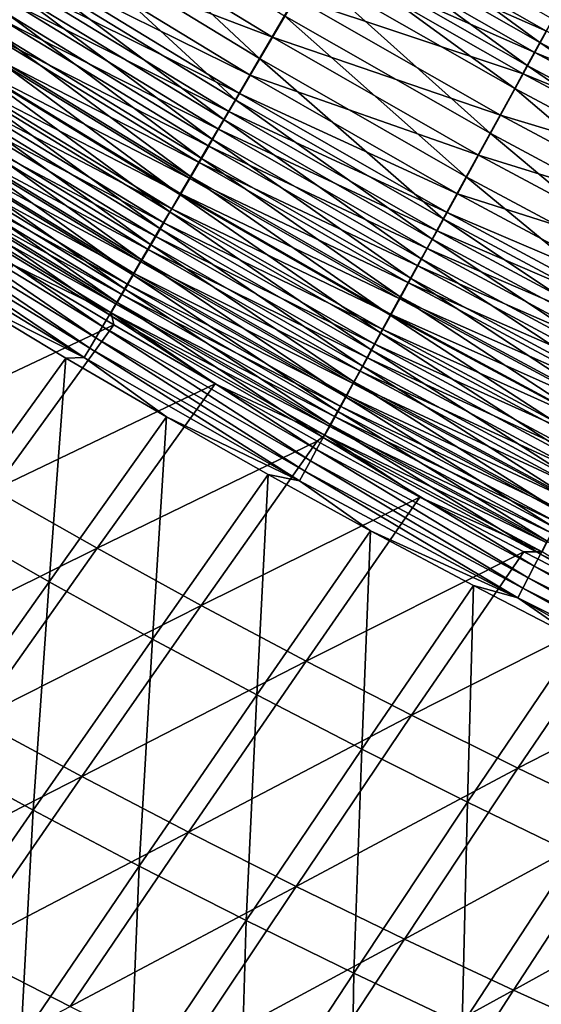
# Model space of a CAD drawing. Header units: metres. Extents: x 0 to 1400, y -1400 to 0.
# Tile 66 of 256: x 427 to 454, y -1156 to -1104. Entities that reach past the tile are written whole.
import ezdxf

# ---------------------------------------------------------------- set-up
doc = ezdxf.new("R2010")
doc.units = ezdxf.units.M

msp = doc.modelspace()

# ---------------------------------------------------------------- linework, layer by layer
at = {"layer": 'None'}
for points in [[(428.48233, -1099.041138, -499.664429), (429.870239, -1096.81897, -500.816467), (439.259033, -1105.618286, -499.645813)], [(429.870239, -1096.81897, -500.816467), (440.586548, -1103.353027, -500.803467), (439.259033, -1105.618286, -499.645813)], [(443.357544, -1098.624756, -502.508362), (444.06842, -1097.411743, -502.803589), (454.122711, -1104.765259, -502.503143)], [(444.06842, -1097.411743, -502.803589), (454.801056, -1103.529297, -502.800018), (454.122711, -1104.765259, -502.503143)], [(427.960693, -1099.90918, -495.728088), (439.940918, -1104.491577, -496.949951), (429.192657, -1097.934937, -496.967316)], [(429.192657, -1097.934937, -496.967316), (439.940918, -1104.491577, -496.949951), (441.16333, -1102.403564, -498.016388)], [(443.065857, -1099.153809, -499.266052), (454.465485, -1104.176514, -499.581482), (443.714844, -1098.045288, -499.586487)], [(443.714844, -1098.045288, -499.586487), (454.465485, -1104.176514, -499.581482), (455.090027, -1103.037354, -499.854767)], [(442.65271, -1099.827393, -502.160339), (443.357544, -1098.624756, -502.508362), (453.450195, -1105.990601, -502.153229)], [(443.357544, -1098.624756, -502.508362), (454.122711, -1104.765259, -502.503143), (453.450195, -1105.990601, -502.153229)], [(437.979797, -1107.801147, -498.29425), (427.144623, -1101.182861, -498.319366), (428.48233, -1099.041138, -499.664429)], [(439.259033, -1105.618286, -499.645813), (437.979797, -1107.801147, -498.29425), (428.48233, -1099.041138, -499.664429)], [(442.423615, -1100.250854, -498.897247), (453.846375, -1105.305908, -499.259277), (443.065857, -1099.153809, -499.266052)], [(443.065857, -1099.153809, -499.266052), (453.846375, -1105.305908, -499.259277), (454.465485, -1104.176514, -499.581482)], [(427.364166, -1100.865112, -495.043854), (438.763, -1106.50354, -495.704773), (427.960693, -1099.90918, -495.728088)], [(427.960693, -1099.90918, -495.728088), (438.763, -1106.50354, -495.704773), (439.940918, -1104.491577, -496.949951)], [(441.955231, -1101.017578, -501.759827), (442.65271, -1099.827393, -502.160339), (452.784698, -1107.203247, -501.750519)], [(442.65271, -1099.827393, -502.160339), (453.450195, -1105.990601, -502.153229), (452.784698, -1107.203247, -501.750519)], [(441.16333, -1102.403564, -498.016388), (453.233673, -1106.423462, -498.888428), (442.423615, -1100.250854, -498.897247)], [(442.423615, -1100.250854, -498.897247), (453.233673, -1106.423462, -498.888428), (453.846375, -1105.305908, -499.259277)], [(426.781738, -1101.798462, -494.317627), (438.192749, -1107.477661, -495.017273), (427.364166, -1100.865112, -495.043854)], [(427.364166, -1100.865112, -495.043854), (438.192749, -1107.477661, -495.017273), (438.763, -1106.50354, -495.704773)], [(440.586548, -1103.353027, -500.803467), (441.955231, -1101.017578, -501.759827), (451.478973, -1109.582275, -500.78894)], [(441.955231, -1101.017578, -501.759827), (452.784698, -1107.203247, -501.750519), (451.478973, -1109.582275, -500.78894)], [(437.360535, -1108.85791, -497.548065), (426.496887, -1102.219971, -497.576721), (427.144623, -1101.182861, -498.319366)], [(437.360535, -1108.85791, -497.548065), (427.144623, -1101.182861, -498.319366), (437.979797, -1107.801147, -498.29425)], [(426.781738, -1101.798462, -494.317627), (426.214294, -1102.707764, -493.550354), (437.636047, -1108.428589, -494.287628)], [(426.781738, -1101.798462, -494.317627), (437.636047, -1108.428589, -494.287628), (438.192749, -1107.477661, -495.017273)], [(436.755981, -1109.889526, -496.756165), (425.864502, -1103.232422, -496.788574), (426.496887, -1102.219971, -497.576721)], [(436.755981, -1109.889526, -496.756165), (426.496887, -1102.219971, -497.576721), (437.360535, -1108.85791, -497.548065)], [(439.940918, -1104.491577, -496.949951), (452.031555, -1108.616333, -498.002777), (441.16333, -1102.403564, -498.016388)], [(441.16333, -1102.403564, -498.016388), (452.031555, -1108.616333, -498.002777), (453.233673, -1106.423462, -498.888428)], [(426.214294, -1102.707764, -493.550354), (425.662506, -1103.592041, -492.743134), (437.09375, -1109.35498, -493.516754)], [(426.214294, -1102.707764, -493.550354), (437.09375, -1109.35498, -493.516754), (437.636047, -1108.428589, -494.287628)], [(425.662506, -1103.592041, -492.743134), (425.127136, -1104.449951, -491.897217), (436.566528, -1110.255615, -492.705811)], [(436.167023, -1110.894531, -495.919586), (425.248322, -1104.218994, -495.955902), (425.864502, -1103.232422, -496.788574)], [(425.662506, -1103.592041, -492.743134), (436.566528, -1110.255615, -492.705811), (437.09375, -1109.35498, -493.516754)], [(436.167023, -1110.894531, -495.919586), (425.864502, -1103.232422, -496.788574), (436.755981, -1109.889526, -496.756165)], [(439.259033, -1105.618286, -499.645813), (440.586548, -1103.353027, -500.803467), (450.212738, -1111.889526, -499.625)], [(440.586548, -1103.353027, -500.803467), (451.478973, -1109.582275, -500.78894), (450.212738, -1111.889526, -499.625)], [(454.122711, -1104.765259, -502.503143), (454.801056, -1103.529297, -502.800018), (465.054993, -1110.599609, -502.497375)], [(453.846375, -1105.305908, -499.259277), (465.383087, -1110.001953, -499.575928), (454.465485, -1104.176514, -499.581482)], [(425.127136, -1104.449951, -491.897217), (424.608887, -1105.280518, -491.013794), (436.055054, -1111.129272, -491.855988)], [(435.594452, -1111.871582, -495.03949), (424.64917, -1105.178223, -495.079926), (425.248322, -1104.218994, -495.955902)], [(425.127136, -1104.449951, -491.897217), (436.055054, -1111.129272, -491.855988), (436.566528, -1110.255615, -492.705811)], [(435.594452, -1111.871582, -495.03949), (425.248322, -1104.218994, -495.955902), (436.167023, -1110.894531, -495.919586)], [(438.763, -1106.50354, -495.704773), (450.865784, -1110.742798, -496.930542), (439.940918, -1104.491577, -496.949951)], [(439.940918, -1104.491577, -496.949951), (450.865784, -1110.742798, -496.930542), (452.031555, -1108.616333, -498.002777)], [(435.039032, -1112.819458, -494.117279), (424.067841, -1106.109009, -494.161957), (424.64917, -1105.178223, -495.079926)], [(435.039032, -1112.819458, -494.117279), (424.64917, -1105.178223, -495.079926), (435.594452, -1111.871582, -495.03949)], [(453.450195, -1105.990601, -502.153229), (454.122711, -1104.765259, -502.503143), (464.415283, -1111.847046, -502.145325)], [(454.122711, -1104.765259, -502.503143), (465.054993, -1110.599609, -502.497375), (464.415283, -1111.847046, -502.145325)], [(424.608887, -1105.280518, -491.013794), (424.108521, -1106.082397, -490.094025), (435.560089, -1111.974731, -490.968536)], [(424.608887, -1105.280518, -491.013794), (435.560089, -1111.974731, -490.968536), (436.055054, -1111.129272, -491.855988)], [(448.992859, -1114.112305, -498.266174), (437.979797, -1107.801147, -498.29425), (439.259033, -1105.618286, -499.645813)], [(450.212738, -1111.889526, -499.625), (448.992859, -1114.112305, -498.266174), (439.259033, -1105.618286, -499.645813)], [(453.233673, -1106.423462, -498.888428), (464.79425, -1111.151611, -499.25177), (453.846375, -1105.305908, -499.259277)], [(453.846375, -1105.305908, -499.259277), (464.79425, -1111.151611, -499.25177), (465.383087, -1110.001953, -499.575928)], [(434.501465, -1113.736816, -493.154236), (423.505127, -1107.009888, -493.203278), (424.067841, -1106.109009, -494.161957)], [(424.108521, -1106.082397, -490.094025), (423.626709, -1106.854492, -489.13913), (435.082275, -1112.791016, -490.044647)], [(434.501465, -1113.736816, -493.154236), (424.067841, -1106.109009, -494.161957), (435.039032, -1112.819458, -494.117279)], [(424.108521, -1106.082397, -490.094025), (435.082275, -1112.791016, -490.044647), (435.560089, -1111.974731, -490.968536)], [(452.784698, -1107.203247, -501.750519), (453.450195, -1105.990601, -502.153229), (463.782257, -1113.081421, -501.740234)], [(453.450195, -1105.990601, -502.153229), (464.415283, -1111.847046, -502.145325), (463.782257, -1113.081421, -501.740234)], [(438.192749, -1107.477661, -495.017273), (449.742676, -1112.791504, -495.67868), (438.763, -1106.50354, -495.704773)], [(438.763, -1106.50354, -495.704773), (449.742676, -1112.791504, -495.67868), (450.865784, -1110.742798, -496.930542)], [(452.031555, -1108.616333, -498.002777), (464.211548, -1112.289185, -498.878693), (453.233673, -1106.423462, -498.888428)], [(453.233673, -1106.423462, -498.888428), (464.211548, -1112.289185, -498.878693), (464.79425, -1111.151611, -499.25177)], [(433.982544, -1114.622437, -492.151672), (422.961761, -1107.879883, -492.205231), (423.505127, -1107.009888, -493.203278)], [(423.626709, -1106.854492, -489.13913), (423.164185, -1107.595703, -488.15033), (434.622314, -1113.576782, -489.08551)], [(433.982544, -1114.622437, -492.151672), (423.505127, -1107.009888, -493.203278), (434.501465, -1113.736816, -493.154236)], [(423.626709, -1106.854492, -489.13913), (434.622314, -1113.576782, -489.08551), (435.082275, -1112.791016, -490.044647)], [(451.478973, -1109.582275, -500.78894), (452.784698, -1107.203247, -501.750519), (462.540436, -1115.503052, -500.772858)], [(452.784698, -1107.203247, -501.750519), (463.782257, -1113.081421, -501.740234), (462.540436, -1115.503052, -500.772858)], [(423.164185, -1107.595703, -488.15033), (422.72171, -1108.30481, -487.128784), (434.180878, -1114.330811, -488.092377)], [(423.164185, -1107.595703, -488.15033), (434.180878, -1114.330811, -488.092377), (434.622314, -1113.576782, -489.08551)], [(448.402435, -1115.188232, -497.516022), (437.360535, -1108.85791, -497.548065), (437.979797, -1107.801147, -498.29425)], [(437.636047, -1108.428589, -494.287628), (449.199066, -1113.783203, -494.987549), (438.192749, -1107.477661, -495.017273)], [(448.402435, -1115.188232, -497.516022), (437.979797, -1107.801147, -498.29425), (448.992859, -1114.112305, -498.266174)], [(438.192749, -1107.477661, -495.017273), (449.199066, -1113.783203, -494.987549), (449.742676, -1112.791504, -495.67868)], [(422.72171, -1108.30481, -487.128784), (422.299927, -1108.980713, -486.075867), (433.758728, -1115.052124, -487.066437)], [(433.483002, -1115.474854, -491.11087), (422.438568, -1108.717529, -491.169098), (422.961761, -1107.879883, -492.205231)], [(422.72171, -1108.30481, -487.128784), (433.758728, -1115.052124, -487.066437), (434.180878, -1114.330811, -488.092377)], [(433.483002, -1115.474854, -491.11087), (422.961761, -1107.879883, -492.205231), (433.982544, -1114.622437, -492.151672)], [(433.003601, -1116.292969, -490.033203), (421.93634, -1109.521606, -490.096161), (422.438568, -1108.717529, -491.169098)], [(433.003601, -1116.292969, -490.033203), (422.438568, -1108.717529, -491.169098), (433.483002, -1115.474854, -491.11087)], [(447.826141, -1116.238281, -496.71994), (436.755981, -1109.889526, -496.756165), (437.360535, -1108.85791, -497.548065)], [(437.636047, -1108.428589, -494.287628), (437.09375, -1109.35498, -493.516754), (448.668488, -1114.751099, -494.254089)], [(447.826141, -1116.238281, -496.71994), (437.360535, -1108.85791, -497.548065), (448.402435, -1115.188232, -497.516022)], [(437.636047, -1108.428589, -494.287628), (448.668488, -1114.751099, -494.254089), (449.199066, -1113.783203, -494.987549)], [(450.865784, -1110.742798, -496.930542), (463.068451, -1114.520996, -497.987671), (452.031555, -1108.616333, -498.002777)], [(452.031555, -1108.616333, -498.002777), (463.068451, -1114.520996, -497.987671), (464.211548, -1112.289185, -498.878693)], [(422.299927, -1108.980713, -486.075867), (421.899445, -1109.622437, -484.993378), (433.356476, -1115.739258, -486.009033)], [(422.299927, -1108.980713, -486.075867), (433.356476, -1115.739258, -486.009033), (433.758728, -1115.052124, -487.066437)], [(437.09375, -1109.35498, -493.516754), (436.566528, -1110.255615, -492.705811), (448.151703, -1115.693848, -493.479187)], [(437.09375, -1109.35498, -493.516754), (448.151703, -1115.693848, -493.479187), (448.668488, -1114.751099, -494.254089)], [(421.93634, -1109.521606, -490.096161), (432.545105, -1117.075562, -488.919952), (421.455841, -1110.290894, -488.987762)], [(421.899445, -1109.622437, -484.993378), (421.520782, -1110.229248, -483.88327), (432.97467, -1116.391602, -484.921997)], [(421.899445, -1109.622437, -484.993378), (432.97467, -1116.391602, -484.921997), (433.356476, -1115.739258, -486.009033)], [(432.545105, -1117.075562, -488.919952), (421.93634, -1109.521606, -490.096161), (433.003601, -1116.292969, -490.033203)], [(447.264832, -1117.26123, -495.878967), (436.167023, -1110.894531, -495.919586), (436.755981, -1109.889526, -496.756165)], [(447.264832, -1117.26123, -495.878967), (436.755981, -1109.889526, -496.756165), (447.826141, -1116.238281, -496.71994)], [(450.212738, -1111.889526, -499.625), (451.478973, -1109.582275, -500.78894), (461.336395, -1117.850952, -499.601959)], [(451.478973, -1109.582275, -500.78894), (462.540436, -1115.503052, -500.772858), (461.336395, -1117.850952, -499.601959)], [(432.108215, -1117.821167, -487.772583), (420.997803, -1111.024292, -487.845306), (421.455841, -1110.290894, -488.987762)], [(421.520782, -1110.229248, -483.88327), (421.164551, -1110.800171, -482.747498), (432.613861, -1117.008057, -483.807312)], [(421.455841, -1110.290894, -488.987762), (432.545105, -1117.075562, -488.919952), (432.108215, -1117.821167, -487.772583)], [(421.520782, -1110.229248, -483.88327), (432.613861, -1117.008057, -483.807312), (432.97467, -1116.391602, -484.921997)], [(436.566528, -1110.255615, -492.705811), (436.055054, -1111.129272, -491.855988), (447.649384, -1116.610229, -492.664063)], [(436.566528, -1110.255615, -492.705811), (447.649384, -1116.610229, -492.664063), (448.151703, -1115.693848, -493.479187)], [(420.831238, -1111.334229, -481.588013), (432.274567, -1117.587646, -482.666931), (421.164551, -1110.800171, -482.747498)], [(421.164551, -1110.800171, -482.747498), (432.274567, -1117.587646, -482.666931), (432.613861, -1117.008057, -483.807312)], [(446.719208, -1118.255493, -494.994324), (435.594452, -1111.871582, -495.03949), (436.167023, -1110.894531, -495.919586)], [(446.719208, -1118.255493, -494.994324), (436.167023, -1110.894531, -495.919586), (447.264832, -1117.26123, -495.878967)], [(449.742676, -1112.791504, -495.67868), (461.960144, -1116.684937, -496.909058), (450.865784, -1110.742798, -496.930542)], [(450.865784, -1110.742798, -496.930542), (461.960144, -1116.684937, -496.909058), (463.068451, -1114.520996, -497.987671)], [(420.831238, -1111.334229, -481.588013), (420.521454, -1111.830688, -480.406769), (431.957336, -1118.129761, -481.502869)], [(431.693542, -1118.528931, -486.593109), (420.562897, -1111.720581, -486.670807), (420.997803, -1111.024292, -487.845306)], [(420.831238, -1111.334229, -481.588013), (431.957336, -1118.129761, -481.502869), (432.274567, -1117.587646, -482.666931)], [(431.693542, -1118.528931, -486.593109), (420.997803, -1111.024292, -487.845306), (432.108215, -1117.821167, -487.772583)], [(436.055054, -1111.129272, -491.855988), (435.560089, -1111.974731, -490.968536), (447.162201, -1117.499023, -491.809937)], [(436.055054, -1111.129272, -491.855988), (447.162201, -1117.499023, -491.809937), (447.649384, -1116.610229, -492.664063)], [(431.301636, -1119.197754, -485.383606), (420.151672, -1112.378906, -485.466339), (420.562897, -1111.720581, -486.670807)], [(420.521454, -1111.830688, -480.406769), (420.235687, -1112.288574, -479.205719), (431.662659, -1118.633179, -480.317047)], [(420.521454, -1111.830688, -480.406769), (431.662659, -1118.633179, -480.317047), (431.957336, -1118.129761, -481.502869)], [(431.301636, -1119.197754, -485.383606), (420.562897, -1111.720581, -486.670807), (431.693542, -1118.528931, -486.593109)], [(446.190033, -1119.219849, -494.067352), (435.039032, -1112.819458, -494.117279), (435.594452, -1111.871582, -495.03949)], [(435.560089, -1111.974731, -490.968536), (435.082275, -1112.791016, -490.044647), (446.690826, -1118.359131, -490.917999)], [(435.560089, -1111.974731, -490.968536), (446.690826, -1118.359131, -490.917999), (447.162201, -1117.499023, -491.809937)], [(446.190033, -1119.219849, -494.067352), (435.594452, -1111.871582, -495.03949), (446.719208, -1118.255493, -494.994324)], [(460.176758, -1120.112549, -498.235107), (448.992859, -1114.112305, -498.266174), (450.212738, -1111.889526, -499.625)], [(461.336395, -1117.850952, -499.601959), (460.176758, -1120.112549, -498.235107), (450.212738, -1111.889526, -499.625)], [(420.151672, -1112.378906, -485.466339), (430.933105, -1119.826782, -484.14624), (419.764771, -1112.998413, -484.234039)], [(430.933105, -1119.826782, -484.14624), (420.151672, -1112.378906, -485.466339), (431.301636, -1119.197754, -485.383606)], [(420.235687, -1112.288574, -479.205719), (426.204651, -1116.552979, -477.94043), (431.391113, -1119.09729, -479.11145)], [(420.235687, -1112.288574, -479.205719), (431.391113, -1119.09729, -479.11145), (431.662659, -1118.633179, -480.317047)], [(430.588501, -1120.414917, -482.883179), (419.402802, -1113.578003, -482.976013), (419.764771, -1112.998413, -484.234039)], [(419.764771, -1112.998413, -484.234039), (430.933105, -1119.826782, -484.14624), (430.588501, -1120.414917, -482.883179)], [(445.678009, -1120.152954, -493.099396), (434.501465, -1113.736816, -493.154236), (435.039032, -1112.819458, -494.117279)], [(435.082275, -1112.791016, -490.044647), (434.622314, -1113.576782, -489.08551), (446.235901, -1119.189087, -489.989502)], [(445.678009, -1120.152954, -493.099396), (435.039032, -1112.819458, -494.117279), (446.190033, -1119.219849, -494.067352)], [(435.082275, -1112.791016, -490.044647), (446.235901, -1119.189087, -489.989502), (446.690826, -1118.359131, -490.917999)], [(449.199066, -1113.783203, -494.987549), (460.89267, -1118.769165, -495.649841), (449.742676, -1112.791504, -495.67868)], [(449.742676, -1112.791504, -495.67868), (460.89267, -1118.769165, -495.649841), (461.960144, -1116.684937, -496.909058)], [(419.402802, -1113.578003, -482.976013), (430.268402, -1120.961304, -481.596497), (419.066284, -1114.116699, -481.694397)], [(430.268402, -1120.961304, -481.596497), (419.402802, -1113.578003, -482.976013), (430.588501, -1120.414917, -482.883179)], [(434.622314, -1113.576782, -489.08551), (434.180878, -1114.330811, -488.092377), (445.798096, -1119.987793, -489.025635)], [(434.622314, -1113.576782, -489.08551), (445.798096, -1119.987793, -489.025635), (446.235901, -1119.189087, -489.989502)], [(419.066284, -1114.116699, -481.694397), (429.973358, -1121.464966, -480.288391), (418.75589, -1114.613647, -480.391266)], [(430.268402, -1120.961304, -481.596497), (429.973358, -1121.464966, -480.288391), (419.066284, -1114.116699, -481.694397)], [(445.183868, -1121.053467, -492.091766), (433.982544, -1114.622437, -492.151672), (434.501465, -1113.736816, -493.154236)], [(445.183868, -1121.053467, -492.091766), (434.501465, -1113.736816, -493.154236), (445.678009, -1120.152954, -493.099396)], [(459.61557, -1121.206909, -497.48056), (448.402435, -1115.188232, -497.516022), (448.992859, -1114.112305, -498.266174)], [(448.668488, -1114.751099, -494.254089), (460.376129, -1119.777832, -494.954681), (449.199066, -1113.783203, -494.987549)], [(459.61557, -1121.206909, -497.48056), (448.992859, -1114.112305, -498.266174), (460.176758, -1120.112549, -498.235107)], [(449.199066, -1113.783203, -494.987549), (460.376129, -1119.777832, -494.954681), (460.89267, -1118.769165, -495.649841)], [(429.973358, -1121.464966, -480.288391), (423.717224, -1118.316406, -479.027679), (418.75589, -1114.613647, -480.391266)], [(444.708344, -1121.920166, -491.045776), (433.483002, -1115.474854, -491.11087), (433.982544, -1114.622437, -492.151672)], [(434.180878, -1114.330811, -488.092377), (433.758728, -1115.052124, -487.066437), (445.378082, -1120.75415, -488.027679)], [(444.708344, -1121.920166, -491.045776), (433.982544, -1114.622437, -492.151672), (445.183868, -1121.053467, -492.091766)], [(434.180878, -1114.330811, -488.092377), (445.378082, -1120.75415, -488.027679), (445.798096, -1119.987793, -489.025635)], [(433.758728, -1115.052124, -487.066437), (433.356476, -1115.739258, -486.009033), (444.976532, -1121.486816, -486.996796)], [(433.758728, -1115.052124, -487.066437), (444.976532, -1121.486816, -486.996796), (445.378082, -1120.75415, -488.027679)], [(448.668488, -1114.751099, -494.254089), (448.151703, -1115.693848, -493.479187), (459.87204, -1120.762085, -494.21698)], [(448.668488, -1114.751099, -494.254089), (459.87204, -1120.762085, -494.21698), (460.376129, -1119.777832, -494.954681)], [(444.252106, -1122.751587, -489.962799), (433.003601, -1116.292969, -490.033203), (433.483002, -1115.474854, -491.11087)], [(444.252106, -1122.751587, -489.962799), (433.483002, -1115.474854, -491.11087), (444.708344, -1121.920166, -491.045776)], [(459.067963, -1122.274902, -496.679871), (447.826141, -1116.238281, -496.71994), (448.402435, -1115.188232, -497.516022)], [(459.067963, -1122.274902, -496.679871), (448.402435, -1115.188232, -497.516022), (459.61557, -1121.206909, -497.48056)], [(433.356476, -1115.739258, -486.009033), (432.97467, -1116.391602, -484.921997), (444.594086, -1122.184692, -485.934387)], [(433.356476, -1115.739258, -486.009033), (444.594086, -1122.184692, -485.934387), (444.976532, -1121.486816, -486.996796)], [(448.151703, -1115.693848, -493.479187), (447.649384, -1116.610229, -492.664063), (459.381134, -1121.720703, -493.437683)], [(448.151703, -1115.693848, -493.479187), (459.381134, -1121.720703, -493.437683), (459.87204, -1120.762085, -494.21698)], [(431.535583, -1119.740723, -477.891937), (426.204651, -1116.552979, -477.94043), (419.746033, -1125.289063, -449.832611)], [(426.204651, -1116.552979, -477.94043), (431.535583, -1119.740723, -477.891937), (431.391113, -1119.09729, -479.11145)], [(443.815918, -1123.546631, -488.844147), (432.545105, -1117.075562, -488.919952), (433.003601, -1116.292969, -490.033203)], [(432.97467, -1116.391602, -484.921997), (432.613861, -1117.008057, -483.807312), (444.231262, -1122.846802, -484.842316)], [(432.97467, -1116.391602, -484.921997), (444.231262, -1122.846802, -484.842316), (444.594086, -1122.184692, -485.934387)], [(443.815918, -1123.546631, -488.844147), (433.003601, -1116.292969, -490.033203), (444.252106, -1122.751587, -489.962799)], [(447.649384, -1116.610229, -492.664063), (447.162201, -1117.499023, -491.809937), (458.904083, -1122.652222, -492.61795)], [(458.534668, -1123.315063, -495.834015), (447.264832, -1117.26123, -495.878967), (447.826141, -1116.238281, -496.71994)], [(447.649384, -1116.610229, -492.664063), (458.904083, -1122.652222, -492.61795), (459.381134, -1121.720703, -493.437683)], [(458.534668, -1123.315063, -495.834015), (447.826141, -1116.238281, -496.71994), (459.067963, -1122.274902, -496.679871)], [(432.545105, -1117.075562, -488.919952), (443.400452, -1124.303833, -487.691254), (432.108215, -1117.821167, -487.772583)], [(432.613861, -1117.008057, -483.807312), (432.274567, -1117.587646, -482.666931), (443.88855, -1123.47229, -483.722534)], [(443.400452, -1124.303833, -487.691254), (432.545105, -1117.075562, -488.919952), (443.815918, -1123.546631, -488.844147)], [(432.613861, -1117.008057, -483.807312), (443.88855, -1123.47229, -483.722534), (444.231262, -1122.846802, -484.842316)], [(431.957336, -1118.129761, -481.502869), (443.566467, -1124.060059, -482.577026), (432.274567, -1117.587646, -482.666931)], [(432.274567, -1117.587646, -482.666931), (443.566467, -1124.060059, -482.577026), (443.88855, -1123.47229, -483.722534)], [(447.162201, -1117.499023, -491.809937), (446.690826, -1118.359131, -490.917999), (458.441498, -1123.555542, -491.759003)], [(458.016388, -1124.325928, -494.944305), (446.719208, -1118.255493, -494.994324), (447.264832, -1117.26123, -495.878967)], [(447.162201, -1117.499023, -491.809937), (458.441498, -1123.555542, -491.759003), (458.904083, -1122.652222, -492.61795)], [(458.016388, -1124.325928, -494.944305), (447.264832, -1117.26123, -495.878967), (458.534668, -1123.315063, -495.834015)], [(431.957336, -1118.129761, -481.502869), (431.662659, -1118.633179, -480.317047), (443.265503, -1124.609375, -481.407837)], [(443.006317, -1125.022339, -486.506195), (431.693542, -1118.528931, -486.593109), (432.108215, -1117.821167, -487.772583)], [(431.957336, -1118.129761, -481.502869), (443.265503, -1124.609375, -481.407837), (443.566467, -1124.060059, -482.577026)], [(432.108215, -1117.821167, -487.772583), (443.400452, -1124.303833, -487.691254), (443.006317, -1125.022339, -486.506195)], [(457.513855, -1125.30603, -494.012085), (446.190033, -1119.219849, -494.067352), (446.719208, -1118.255493, -494.994324)], [(457.513855, -1125.30603, -494.012085), (446.719208, -1118.255493, -494.994324), (458.016388, -1124.325928, -494.944305)], [(423.717224, -1118.316406, -479.027679), (429.004791, -1121.499146, -478.976288), (422.669739, -1130.244385, -450.935211)], [(429.973358, -1121.464966, -480.288391), (429.004791, -1121.499146, -478.976288), (423.717224, -1118.316406, -479.027679)], [(442.634003, -1125.70105, -485.291077), (431.301636, -1119.197754, -485.383606), (431.693542, -1118.528931, -486.593109)], [(431.662659, -1118.633179, -480.317047), (431.391113, -1119.09729, -479.11145), (442.986206, -1125.119141, -480.216919)], [(431.662659, -1118.633179, -480.317047), (442.986206, -1125.119141, -480.216919), (443.265503, -1124.609375, -481.407837)], [(442.634003, -1125.70105, -485.291077), (431.693542, -1118.528931, -486.593109), (443.006317, -1125.022339, -486.506195)], [(446.690826, -1118.359131, -490.917999), (446.235901, -1119.189087, -489.989502), (457.994049, -1124.429443, -490.862122)], [(446.690826, -1118.359131, -490.917999), (457.994049, -1124.429443, -490.862122), (458.441498, -1123.555542, -491.759003)], [(442.284119, -1126.338867, -484.048065), (430.933105, -1119.826782, -484.14624), (431.301636, -1119.197754, -485.383606)], [(442.284119, -1126.338867, -484.048065), (431.301636, -1119.197754, -485.383606), (442.634003, -1125.70105, -485.291077)], [(431.391113, -1119.09729, -479.11145), (431.535583, -1119.740723, -477.891937), (436.905487, -1122.855713, -477.840912)], [(431.391113, -1119.09729, -479.11145), (436.905487, -1122.855713, -477.840912), (442.729034, -1125.588623, -479.006256)], [(431.391113, -1119.09729, -479.11145), (442.729034, -1125.588623, -479.006256), (442.986206, -1125.119141, -480.216919)], [(457.02774, -1126.254272, -493.038696), (445.678009, -1120.152954, -493.099396), (446.190033, -1119.219849, -494.067352)], [(446.235901, -1119.189087, -489.989502), (445.798096, -1119.987793, -489.025635), (457.562347, -1125.272461, -489.928528)], [(457.02774, -1126.254272, -493.038696), (446.190033, -1119.219849, -494.067352), (457.513855, -1125.30603, -494.012085)], [(446.235901, -1119.189087, -489.989502), (457.562347, -1125.272461, -489.928528), (457.994049, -1124.429443, -490.862122)], [(425.180542, -1128.469727, -449.84256), (431.535583, -1119.740723, -477.891937), (419.746033, -1125.289063, -449.832611)], [(436.905487, -1122.855713, -477.840912), (431.535583, -1119.740723, -477.891937), (425.180542, -1128.469727, -449.84256)], [(430.933105, -1119.826782, -484.14624), (441.957153, -1126.935059, -482.779327), (430.588501, -1120.414917, -482.883179)], [(441.957153, -1126.935059, -482.779327), (430.933105, -1119.826782, -484.14624), (442.284119, -1126.338867, -484.048065)], [(456.558746, -1127.169067, -492.025482), (445.183868, -1121.053467, -492.091766), (445.678009, -1120.152954, -493.099396)], [(445.798096, -1119.987793, -489.025635), (445.378082, -1120.75415, -488.027679), (457.147034, -1126.083618, -488.959473)], [(456.558746, -1127.169067, -492.025482), (445.678009, -1120.152954, -493.099396), (457.02774, -1126.254272, -493.038696)], [(445.798096, -1119.987793, -489.025635), (457.147034, -1126.083618, -488.959473), (457.562347, -1125.272461, -489.928528)], [(441.653687, -1127.488281, -481.48703), (430.268402, -1120.961304, -481.596497), (430.588501, -1120.414917, -482.883179)], [(430.588501, -1120.414917, -482.883179), (441.957153, -1126.935059, -482.779327), (441.653687, -1127.488281, -481.48703)], [(445.378082, -1120.75415, -488.027679), (444.976532, -1121.486816, -486.996796), (456.748718, -1126.861572, -487.956177)], [(445.378082, -1120.75415, -488.027679), (456.748718, -1126.861572, -487.956177), (457.147034, -1126.083618, -488.959473)], [(441.374237, -1127.997925, -480.173309), (429.973358, -1121.464966, -480.288391), (430.268402, -1120.961304, -481.596497)], [(441.374237, -1127.997925, -480.173309), (430.268402, -1120.961304, -481.596497), (441.653687, -1127.488281, -481.48703)], [(456.107513, -1128.049316, -490.973755), (444.708344, -1121.920166, -491.045776), (445.183868, -1121.053467, -492.091766)], [(456.107513, -1128.049316, -490.973755), (445.183868, -1121.053467, -492.091766), (456.558746, -1127.169067, -492.025482)], [(422.669739, -1130.244385, -450.935211), (429.004791, -1121.499146, -478.976288), (428.111237, -1133.35144, -450.943115)], [(429.004791, -1121.499146, -478.976288), (434.337982, -1124.614868, -478.921936), (428.111237, -1133.35144, -450.943115)], [(434.337982, -1124.614868, -478.921936), (429.004791, -1121.499146, -478.976288), (429.973358, -1121.464966, -480.288391)], [(441.374237, -1127.997925, -480.173309), (434.337982, -1124.614868, -478.921936), (429.973358, -1121.464966, -480.288391)], [(455.674805, -1128.893433, -489.884918), (444.252106, -1122.751587, -489.962799), (444.708344, -1121.920166, -491.045776)], [(444.976532, -1121.486816, -486.996796), (444.594086, -1122.184692, -485.934387), (456.368073, -1127.605103, -486.919861)], [(455.674805, -1128.893433, -489.884918), (444.708344, -1121.920166, -491.045776), (456.107513, -1128.049316, -490.973755)], [(444.976532, -1121.486816, -486.996796), (456.368073, -1127.605103, -486.919861), (456.748718, -1126.861572, -487.956177)], [(444.594086, -1122.184692, -485.934387), (444.231262, -1122.846802, -484.842316), (456.005707, -1128.312988, -485.851959)], [(444.594086, -1122.184692, -485.934387), (456.005707, -1128.312988, -485.851959), (456.368073, -1127.605103, -486.919861)], [(430.656494, -1131.574463, -449.852997), (436.905487, -1122.855713, -477.840912), (425.180542, -1128.469727, -449.84256)], [(442.313324, -1125.897461, -477.787292), (436.905487, -1122.855713, -477.840912), (430.656494, -1131.574463, -449.852997)], [(436.905487, -1122.855713, -477.840912), (442.313324, -1125.897461, -477.787292), (442.729034, -1125.588623, -479.006256)], [(455.26123, -1129.700317, -488.760254), (443.815918, -1123.546631, -488.844147), (444.252106, -1122.751587, -489.962799)], [(444.231262, -1122.846802, -484.842316), (443.88855, -1123.47229, -483.722534), (455.662079, -1128.984253, -484.754272)], [(444.231262, -1122.846802, -484.842316), (455.662079, -1128.984253, -484.754272), (456.005707, -1128.312988, -485.851959)], [(455.26123, -1129.700317, -488.760254), (444.252106, -1122.751587, -489.962799), (455.674805, -1128.893433, -489.884918)], [(443.88855, -1123.47229, -483.722534), (443.566467, -1124.060059, -482.577026), (455.337708, -1129.618042, -483.628876)], [(443.88855, -1123.47229, -483.722534), (455.337708, -1129.618042, -483.628876), (455.662079, -1128.984253, -484.754272)], [(454.867493, -1130.468384, -487.601288), (443.400452, -1124.303833, -487.691254), (443.815918, -1123.546631, -488.844147)], [(454.867493, -1130.468384, -487.601288), (443.815918, -1123.546631, -488.844147), (455.26123, -1129.700317, -488.760254)], [(443.400452, -1124.303833, -487.691254), (454.494171, -1131.196899, -486.410065), (443.006317, -1125.022339, -486.506195)], [(443.265503, -1124.609375, -481.407837), (455.033051, -1130.213257, -482.477753), (443.566467, -1124.060059, -482.577026)], [(454.494171, -1131.196899, -486.410065), (443.400452, -1124.303833, -487.691254), (454.867493, -1130.468384, -487.601288)], [(443.566467, -1124.060059, -482.577026), (455.033051, -1130.213257, -482.477753), (455.337708, -1129.618042, -483.628876)], [(428.111237, -1133.35144, -450.943115), (434.337982, -1124.614868, -478.921936), (433.593536, -1136.383911, -450.951294)], [(434.337982, -1124.614868, -478.921936), (439.715973, -1127.662842, -478.864594), (433.593536, -1136.383911, -450.951294)], [(439.715973, -1127.662842, -478.864594), (434.337982, -1124.614868, -478.921936), (441.374237, -1127.997925, -480.173309)], [(454.141693, -1131.884644, -485.188721), (442.634003, -1125.70105, -485.291077), (443.006317, -1125.022339, -486.506195)], [(443.265503, -1124.609375, -481.407837), (442.986206, -1125.119141, -480.216919), (454.748596, -1130.769043, -481.302917)], [(443.006317, -1125.022339, -486.506195), (454.494171, -1131.196899, -486.410065), (454.141693, -1131.884644, -485.188721)], [(443.265503, -1124.609375, -481.407837), (454.748596, -1130.769043, -481.302917), (455.033051, -1130.213257, -482.477753)], [(442.729034, -1125.588623, -479.006256), (442.313324, -1125.897461, -477.787292), (447.758057, -1128.865723, -477.73111)], [(442.986206, -1125.119141, -480.216919), (442.729034, -1125.588623, -479.006256), (454.484833, -1131.284546, -480.106354)], [(442.729034, -1125.588623, -479.006256), (447.758057, -1128.865723, -477.73111), (454.242249, -1131.758789, -478.890137)], [(442.729034, -1125.588623, -479.006256), (454.242249, -1131.758789, -478.890137), (454.484833, -1131.284546, -480.106354)], [(442.986206, -1125.119141, -480.216919), (454.484833, -1131.284546, -480.106354), (454.748596, -1130.769043, -481.302917)], [(436.172821, -1134.602783, -449.863922), (442.313324, -1125.897461, -477.787292), (430.656494, -1131.574463, -449.852997)], [(447.758057, -1128.865723, -477.73111), (442.313324, -1125.897461, -477.787292), (436.172821, -1134.602783, -449.863922)], [(453.810669, -1132.53064, -483.939484), (442.284119, -1126.338867, -484.048065), (442.634003, -1125.70105, -485.291077)], [(453.810669, -1132.53064, -483.939484), (442.634003, -1125.70105, -485.291077), (454.141693, -1131.884644, -485.188721)], [(453.501587, -1133.133911, -482.66452), (441.957153, -1126.935059, -482.779327), (442.284119, -1126.338867, -484.048065)], [(453.501587, -1133.133911, -482.66452), (442.284119, -1126.338867, -484.048065), (453.810669, -1132.53064, -483.939484)], [(441.957153, -1126.935059, -482.779327), (453.214966, -1133.693359, -481.365997), (441.653687, -1127.488281, -481.48703)], [(453.214966, -1133.693359, -481.365997), (441.957153, -1126.935059, -482.779327), (453.501587, -1133.133911, -482.66452)], [(433.593536, -1136.383911, -450.951294), (439.715973, -1127.662842, -478.864594), (439.115601, -1139.341675, -450.959747)], [(439.715973, -1127.662842, -478.864594), (445.138, -1130.642578, -478.804291), (439.115601, -1139.341675, -450.959747)], [(445.138, -1130.642578, -478.804291), (439.715973, -1127.662842, -478.864594), (441.374237, -1127.997925, -480.173309)], [(452.951294, -1134.20813, -480.046112), (441.374237, -1127.997925, -480.173309), (441.653687, -1127.488281, -481.48703)], [(453.214966, -1133.693359, -481.365997), (452.951294, -1134.20813, -480.046112), (441.653687, -1127.488281, -481.48703)], [(445.138, -1130.642578, -478.804291), (441.374237, -1127.997925, -480.173309), (452.951294, -1134.20813, -480.046112)], [(425.180542, -1128.469727, -449.84256), (418.642212, -1137.53125, -421.317108), (430.656494, -1131.574463, -449.852997)], [(441.728485, -1137.554321, -449.875305), (447.758057, -1128.865723, -477.73111), (436.172821, -1134.602783, -449.863922)], [(453.257813, -1131.769897, -477.672211), (447.758057, -1128.865723, -477.73111), (441.728485, -1137.554321, -449.875305)], [(447.758057, -1128.865723, -477.73111), (453.257813, -1131.769897, -477.672211), (454.242249, -1131.758789, -478.890137)], [(421.675446, -1142.420288, -422.440582), (422.669739, -1130.244385, -450.935211), (428.111237, -1133.35144, -450.943115)], [(439.115601, -1139.341675, -450.959747), (445.138, -1130.642578, -478.804291), (444.676453, -1142.224121, -450.968445)], [(445.138, -1130.642578, -478.804291), (450.607727, -1133.55542, -478.740906), (444.676453, -1142.224121, -450.968445)], [(450.607727, -1133.55542, -478.740906), (445.138, -1130.642578, -478.804291), (452.951294, -1134.20813, -480.046112)], [(454.494171, -1131.196899, -486.410065), (465.817596, -1137.744507, -485.076599), (454.141693, -1131.884644, -485.188721)], [(418.642212, -1137.53125, -421.317108), (424.222046, -1140.642944, -421.330078), (430.656494, -1131.574463, -449.852997)], [(430.656494, -1131.574463, -449.852997), (424.222046, -1140.642944, -421.330078), (436.172821, -1134.602783, -449.863922)], [(447.322388, -1140.428711, -449.887146), (453.257813, -1131.769897, -477.672211), (441.728485, -1137.554321, -449.875305)], [(458.811188, -1134.608643, -477.610504), (453.257813, -1131.769897, -477.672211), (447.322388, -1140.428711, -449.887146)], [(454.242249, -1131.758789, -478.890137), (453.257813, -1131.769897, -477.672211), (458.811188, -1134.608643, -477.610504)], [(465.505676, -1138.397827, -483.820526), (453.810669, -1132.53064, -483.939484), (454.141693, -1131.884644, -485.188721)], [(454.141693, -1131.884644, -485.188721), (465.817596, -1137.744507, -485.076599), (465.505676, -1138.397827, -483.820526)], [(465.21463, -1139.007568, -482.538757), (453.501587, -1133.133911, -482.66452), (453.810669, -1132.53064, -483.939484)], [(465.21463, -1139.007568, -482.538757), (453.810669, -1132.53064, -483.939484), (465.505676, -1138.397827, -483.820526)], [(427.261871, -1145.457153, -422.451202), (421.675446, -1142.420288, -422.440582), (428.111237, -1133.35144, -450.943115)], [(427.261871, -1145.457153, -422.451202), (428.111237, -1133.35144, -450.943115), (433.593536, -1136.383911, -450.951294)], [(464.945038, -1139.572388, -481.233429), (453.214966, -1133.693359, -481.365997), (453.501587, -1133.133911, -482.66452)], [(464.945038, -1139.572388, -481.233429), (453.501587, -1133.133911, -482.66452), (465.21463, -1139.007568, -482.538757)], [(444.676453, -1142.224121, -450.968445), (450.607727, -1133.55542, -478.740906), (450.275116, -1145.031006, -450.977417)], [(450.607727, -1133.55542, -478.740906), (456.124512, -1136.401001, -478.674469), (450.275116, -1145.031006, -450.977417)], [(452.951294, -1134.20813, -480.046112), (456.124512, -1136.401001, -478.674469), (450.607727, -1133.55542, -478.740906)], [(464.697296, -1140.091431, -479.906799), (452.951294, -1134.20813, -480.046112), (453.214966, -1133.693359, -481.365997)], [(464.945038, -1139.572388, -481.233429), (464.697296, -1140.091431, -479.906799), (453.214966, -1133.693359, -481.365997)], [(464.697296, -1140.091431, -479.906799), (461.66507, -1139.167236, -478.605316), (452.951294, -1134.20813, -480.046112)], [(461.66507, -1139.167236, -478.605316), (456.124512, -1136.401001, -478.674469), (452.951294, -1134.20813, -480.046112)], [(424.222046, -1140.642944, -421.330078), (429.842987, -1143.674683, -421.343658), (436.172821, -1134.602783, -449.863922)], [(436.172821, -1134.602783, -449.863922), (429.842987, -1143.674683, -421.343658), (441.728485, -1137.554321, -449.875305)], [(452.953491, -1143.225708, -449.899445), (458.811188, -1134.608643, -477.610504), (447.322388, -1140.428711, -449.887146)], [(464.393677, -1137.369019, -477.546265), (458.811188, -1134.608643, -477.610504), (452.953491, -1143.225708, -449.899445)], [(432.888855, -1148.415894, -422.462219), (427.261871, -1145.457153, -422.451202), (433.593536, -1136.383911, -450.951294)], [(432.888855, -1148.415894, -422.462219), (433.593536, -1136.383911, -450.951294), (439.115601, -1139.341675, -450.959747)], [(450.275116, -1145.031006, -450.977417), (456.124512, -1136.401001, -478.674469), (455.910583, -1147.761719, -450.986603)], [(429.842987, -1143.674683, -421.343658), (435.503967, -1146.626465, -421.357788), (441.728485, -1137.554321, -449.875305)], [(441.728485, -1137.554321, -449.875305), (435.503967, -1146.626465, -421.357788), (447.322388, -1140.428711, -449.887146)], [(458.620697, -1145.944946, -449.912201), (464.393677, -1137.369019, -477.546265), (452.953491, -1143.225708, -449.899445)], [(438.555267, -1151.296143, -422.473602), (432.888855, -1148.415894, -422.462219), (439.115601, -1139.341675, -450.959747)], [(438.555267, -1151.296143, -422.473602), (439.115601, -1139.341675, -450.959747), (444.676453, -1142.224121, -450.968445)], [(424.222046, -1140.642944, -421.330078), (417.718079, -1149.869751, -392.883453), (429.842987, -1143.674683, -421.343658)], [(435.503967, -1146.626465, -421.357788), (441.203796, -1149.497803, -421.372528), (447.322388, -1140.428711, -449.887146)], [(447.322388, -1140.428711, -449.887146), (441.203796, -1149.497803, -421.372528), (452.953491, -1143.225708, -449.899445)], [(444.260071, -1154.097656, -422.485321), (438.555267, -1151.296143, -422.473602), (444.676453, -1142.224121, -450.968445)], [(444.260071, -1154.097656, -422.485321), (444.676453, -1142.224121, -450.968445), (450.275116, -1145.031006, -450.977417)], [(420.866974, -1154.69043, -394.019806), (421.675446, -1142.420288, -422.440582), (427.261871, -1145.457153, -422.451202)], [(441.203796, -1149.497803, -421.372528), (446.941345, -1152.288452, -421.387787), (452.953491, -1143.225708, -449.899445)], [(452.953491, -1143.225708, -449.899445), (446.941345, -1152.288452, -421.387787), (458.620697, -1145.944946, -449.912201)], [(417.718079, -1149.869751, -392.883453), (423.451508, -1152.903809, -392.89978), (429.842987, -1143.674683, -421.343658)], [(429.842987, -1143.674683, -421.343658), (423.451508, -1152.903809, -392.89978), (435.503967, -1146.626465, -421.357788)], [(450.002167, -1156.819946, -422.497375), (444.260071, -1154.097656, -422.485321), (450.275116, -1145.031006, -450.977417)], [(450.002167, -1156.819946, -422.497375), (450.275116, -1145.031006, -450.977417), (455.910583, -1147.761719, -450.986603)], [(426.606476, -1157.649292, -394.031799), (420.866974, -1154.69043, -394.019806), (427.261871, -1145.457153, -422.451202)], [(426.606476, -1157.649292, -394.031799), (427.261871, -1145.457153, -422.451202), (432.888855, -1148.415894, -422.462219)], [(446.941345, -1152.288452, -421.387787), (452.715515, -1154.998047, -421.403625), (458.620697, -1145.944946, -449.912201)], [(458.620697, -1145.944946, -449.912201), (452.715515, -1154.998047, -421.403625), (464.322906, -1148.585938, -449.925385)], [(423.451508, -1152.903809, -392.89978), (429.2258, -1155.854248, -392.916779), (435.503967, -1146.626465, -421.357788)], [(435.503967, -1146.626465, -421.357788), (429.2258, -1155.854248, -392.916779), (441.203796, -1149.497803, -421.372528)], [(455.780518, -1159.462769, -422.509735), (450.002167, -1156.819946, -422.497375), (455.910583, -1147.761719, -450.986603)], [(432.38623, -1160.526367, -394.04425), (426.606476, -1157.649292, -394.031799), (432.888855, -1148.415894, -422.462219)], [(432.38623, -1160.526367, -394.04425), (432.888855, -1148.415894, -422.462219), (438.555267, -1151.296143, -422.473602)], [(452.715515, -1154.998047, -421.403625), (458.525055, -1157.626343, -421.419983), (464.322906, -1148.585938, -449.925385)], [(429.2258, -1155.854248, -392.916779), (435.039703, -1158.720825, -392.934479), (441.203796, -1149.497803, -421.372528)], [(441.203796, -1149.497803, -421.372528), (435.039703, -1158.720825, -392.934479), (446.941345, -1152.288452, -421.387787)], [(438.205017, -1163.321167, -394.057098), (432.38623, -1160.526367, -394.04425), (438.555267, -1151.296143, -422.473602)], [(438.205017, -1163.321167, -394.057098), (438.555267, -1151.296143, -422.473602), (444.260071, -1154.097656, -422.485321)], [(435.039703, -1158.720825, -392.934479), (440.891968, -1161.503296, -392.952789), (446.941345, -1152.288452, -421.387787)], [(440.891968, -1161.503296, -392.952789), (452.715515, -1154.998047, -421.403625), (446.941345, -1152.288452, -421.387787)], [(423.451508, -1152.903809, -392.89978), (416.984253, -1162.290039, -364.533722), (429.2258, -1155.854248, -392.916779)], [(444.061676, -1166.033691, -394.070374), (438.205017, -1163.321167, -394.057098), (444.260071, -1154.097656, -422.485321)], [(444.061676, -1166.033691, -394.070374), (444.260071, -1154.097656, -422.485321), (450.002167, -1156.819946, -422.497375)], [(420.254761, -1167.039551, -365.678009), (420.866974, -1154.69043, -394.019806), (426.606476, -1157.649292, -394.031799)], [(452.715515, -1154.998047, -421.403625), (440.891968, -1161.503296, -392.952789), (446.781403, -1164.201294, -392.971771)], [(458.525055, -1157.626343, -421.419983), (452.715515, -1154.998047, -421.403625), (446.781403, -1164.201294, -392.971771)]]:
    msp.add_3dface(points, dxfattribs=at)

doc.saveas('drawing.dxf')
